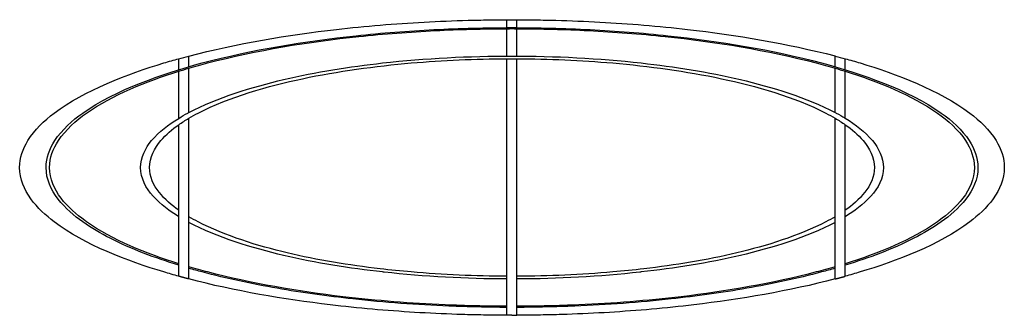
# Model space of a CAD drawing. Header units: millimetres. Extents: x 4869.14 to 4875.07, y 2221.36 to 2228.96.
# Tile 4 of 19: x 4872.46 to 4873.64, y 2221.54 to 2221.89. Entities that reach past the tile are written whole.
import ezdxf

# ---------------------------------------------------------------- set-up
doc = ezdxf.new("R2010")
doc.units = ezdxf.units.MM
doc.layers.add('MEDIDAS', color=7, linetype='Continuous', true_color=0x7d26cd)

# ---------------------------------------------------------------- blocks, each defined once
blk = doc.blocks.new('Sleet_1.18_Lateral2')
at = {"layer": 'MEDIDAS', "color": 12, "lineweight": -3, "true_color": 0xc80000}
for points, knots in [([(4872.6621, 2221.851), (4872.7196, 2221.8661), (4872.7812, 2221.8763), (4872.8739, 2221.8869), (4872.9091, 2221.8898), (4872.9616, 2221.8926), (4872.9792, 2221.8933), (4873.0049, 2221.894), (4873.0131, 2221.8942), (4873.0255, 2221.8944), (4873.0296, 2221.8944), (4873.0357, 2221.8945), (4873.0378, 2221.8945), (4873.041, 2221.8945), (4873.0422, 2221.8945), (4873.0434, 2221.8945)], [89.4553, 89.4553, 89.4553, 89.4553, 107.180138, 107.180138, 117.854397, 117.854397, 123.202462, 123.202462, 125.703593, 125.703593, 126.954207, 126.954207, 127.57952, 127.57952, 127.940907, 127.940907, 127.940907, 127.940907]), ([(4873.0434, 2221.8945), (4873.0443, 2221.8945), (4873.0451, 2221.8945), (4873.0471, 2221.8945), (4873.0483, 2221.8945), (4873.0494, 2221.8945), (4873.0506, 2221.8945), (4873.0517, 2221.8945), (4873.0537, 2221.8945), (4873.0546, 2221.8945), (4873.0554, 2221.8945)], [127.943919, 127.943919, 127.943919, 127.943919, 128.204834, 128.204834, 128.553174, 128.553174, 128.553174, 128.901489, 128.901489, 129.162398, 129.162398, 129.162398, 129.162398]), ([(4873.0434, 2221.885), (4873.0434, 2221.8879), (4873.0434, 2221.8901), (4873.0434, 2221.8926), (4873.0434, 2221.8933), (4873.0434, 2221.894), (4873.0434, 2221.8942), (4873.0434, 2221.8944), (4873.0434, 2221.8944), (4873.0434, 2221.8945)], [112.219049, 112.219049, 112.219049, 112.219049, 120.885567, 120.885567, 126.233632, 126.233632, 128.734763, 128.734763, 129.985377, 129.985377, 129.985377, 129.985377]), ([(4873.0554, 2221.8945), (4873.0566, 2221.8945), (4873.0578, 2221.8945), (4873.0611, 2221.8945), (4873.0631, 2221.8945), (4873.0693, 2221.8944), (4873.0734, 2221.8944), (4873.0857, 2221.8942), (4873.0939, 2221.894), (4873.1197, 2221.8933), (4873.1372, 2221.8926), (4873.1897, 2221.8898), (4873.225, 2221.8869), (4873.3176, 2221.8763), (4873.3792, 2221.8661), (4873.4367, 2221.8511)], [129.162398, 129.162398, 129.162398, 129.162398, 129.526757, 129.526757, 130.152026, 130.152026, 131.402565, 131.402565, 133.903638, 133.903638, 139.25174, 139.25174, 149.926071, 149.926071, 167.644864, 167.644864, 167.644864, 167.644864]), ([(4873.0554, 2221.885), (4873.0554, 2221.8879), (4873.0554, 2221.8901), (4873.0554, 2221.8926), (4873.0554, 2221.8933), (4873.0554, 2221.894), (4873.0554, 2221.8942), (4873.0554, 2221.8944), (4873.0554, 2221.8944), (4873.0554, 2221.8945)], [109.187879, 109.187879, 109.187879, 109.187879, 117.854397, 117.854397, 123.202462, 123.202462, 125.703593, 125.703593, 126.954207, 126.954207, 126.954207, 126.954207]), ([(4872.6501, 2221.6005), (4872.6219, 2221.6091), (4872.5932, 2221.6198), (4872.5678, 2221.6328), (4872.5566, 2221.6385), (4872.5453, 2221.6451), (4872.535, 2221.6524), (4872.5147, 2221.6668), (4872.4911, 2221.6893), (4872.4911, 2221.7175), (4872.4911, 2221.7292), (4872.4952, 2221.7401), (4872.5015, 2221.7497), (4872.51, 2221.7627), (4872.5225, 2221.7738), (4872.535, 2221.7827), (4872.5747, 2221.8108), (4872.6321, 2221.8303), (4872.6783, 2221.8427), (4872.7375, 2221.8585), (4872.8018, 2221.8689), (4872.8935, 2221.8787), (4872.9248, 2221.8811), (4872.987, 2221.8843), (4873.0183, 2221.885), (4873.0494, 2221.885), (4873.0806, 2221.885), (4873.1119, 2221.8843), (4873.1741, 2221.8811), (4873.2053, 2221.8787), (4873.2971, 2221.8689), (4873.3614, 2221.8585), (4873.4205, 2221.8427), (4873.4667, 2221.8303), (4873.5242, 2221.8108), (4873.5638, 2221.7827), (4873.5763, 2221.7738), (4873.5889, 2221.7627), (4873.5973, 2221.7497), (4873.6037, 2221.7401), (4873.6078, 2221.7292), (4873.6078, 2221.7175), (4873.6078, 2221.6893), (4873.5842, 2221.6668), (4873.5638, 2221.6524), (4873.5535, 2221.6451), (4873.5423, 2221.6385), (4873.531, 2221.6328), (4873.5057, 2221.6198), (4873.477, 2221.6091), (4873.4488, 2221.6005)], [237.360262, 237.360262, 237.360262, 237.360262, 246.193054, 246.193054, 246.193054, 250.016922, 250.016922, 250.016922, 258.595159, 258.595159, 258.595159, 262.07911, 262.07911, 262.07911, 266.838904, 266.838904, 266.838904, 282.551453, 282.551453, 282.551453, 301.111992, 301.111992, 310.563545, 310.563545, 320.020095, 320.020095, 320.020095, 329.476646, 329.476646, 338.928199, 338.928199, 357.488737, 357.488737, 357.488737, 373.201287, 373.201287, 373.201287, 377.961081, 377.961081, 377.961081, 381.445032, 381.445032, 381.445032, 390.023268, 390.023268, 390.023268, 393.847137, 393.847137, 393.847137, 402.679901, 402.679901, 402.679901, 402.679901]), ([(4872.6621, 2221.8364), (4872.6698, 2221.8387), (4872.6774, 2221.8408), (4872.6847, 2221.8427), (4872.743, 2221.858), (4872.806, 2221.8681), (4872.8962, 2221.8776), (4872.9269, 2221.8799), (4872.9861, 2221.8829), (4873.0148, 2221.8837), (4873.0434, 2221.8837)], [274.434429, 274.434429, 274.434429, 274.434429, 276.919198, 276.919198, 276.919198, 295.161386, 295.161386, 304.443403, 304.443403, 313.119969, 313.119969, 313.119969, 313.119969]), ([(4873.0434, 2221.8837), (4873.0454, 2221.8838), (4873.0474, 2221.8838), (4873.0494, 2221.8838), (4873.0514, 2221.8838), (4873.0534, 2221.8838), (4873.0554, 2221.8837)], [313.123478, 313.123478, 313.123478, 313.123478, 313.73012, 313.73012, 313.73012, 314.336964, 314.336964, 314.336964, 314.336964]), ([(4873.0434, 2221.851), (4873.0434, 2221.8661), (4873.0434, 2221.8763), (4873.0434, 2221.8832), (4873.0434, 2221.8835), (4873.0434, 2221.8837)], [92.486474, 92.486474, 92.486474, 92.486474, 110.211308, 110.211308, 110.99581, 110.99581, 110.99581, 110.99581]), ([(4873.0554, 2221.8837), (4873.084, 2221.8837), (4873.1128, 2221.8829), (4873.1719, 2221.8799), (4873.2026, 2221.8776), (4873.2928, 2221.8681), (4873.3559, 2221.858), (4873.4141, 2221.8427), (4873.4214, 2221.8408), (4873.429, 2221.8387), (4873.4368, 2221.8364)], [314.336964, 314.336964, 314.336964, 314.336964, 323.016838, 323.016838, 332.298854, 332.298854, 350.541043, 350.541043, 350.541043, 353.026883, 353.026883, 353.026883, 353.026883]), ([(4873.0554, 2221.851), (4873.0554, 2221.8661), (4873.0554, 2221.8763), (4873.0554, 2221.8832), (4873.0554, 2221.8835), (4873.0554, 2221.8837)], [89.455304, 89.455304, 89.455304, 89.455304, 107.180138, 107.180138, 107.964638, 107.964638, 107.964638, 107.964638]), ([(4872.6501, 2221.5872), (4872.6441, 2221.5889), (4872.6381, 2221.5906), (4872.6323, 2221.5924), (4872.5894, 2221.6052), (4872.5371, 2221.6249), (4872.5009, 2221.6524), (4872.481, 2221.6674), (4872.4594, 2221.6898), (4872.4594, 2221.7175), (4872.4594, 2221.7292), (4872.4633, 2221.74), (4872.4693, 2221.7497), (4872.4772, 2221.7626), (4872.4889, 2221.7737), (4872.5009, 2221.7827), (4872.5371, 2221.8101), (4872.5894, 2221.8298), (4872.6323, 2221.8427), (4872.6382, 2221.8445), (4872.6441, 2221.8462), (4872.6501, 2221.8478)], [38.819354, 38.819354, 38.819354, 38.819354, 40.685038, 40.685038, 40.685038, 55.294143, 55.294143, 55.294143, 63.665595, 63.665595, 63.665595, 67.122932, 67.122932, 67.122932, 71.740729, 71.740729, 71.740729, 86.349833, 86.349833, 86.349833, 88.221046, 88.221046, 88.221046, 88.221046]), ([(4872.6501, 2221.8346), (4872.6501, 2221.838), (4872.6501, 2221.8407), (4872.6501, 2221.8427), (4872.6501, 2221.846), (4872.6501, 2221.8477), (4872.6501, 2221.8478)], [117.689539, 117.689539, 117.689539, 117.689539, 124.900577, 124.900577, 124.900577, 136.392313, 136.392313, 136.392313, 136.392313]), ([(4872.6621, 2221.7833), (4872.6961, 2221.8013), (4872.7385, 2221.8141), (4872.8144, 2221.8319), (4872.855, 2221.8383), (4872.8944, 2221.8427), (4872.9455, 2221.8484), (4872.9981, 2221.851), (4873.0494, 2221.851), (4873.1008, 2221.851), (4873.1534, 2221.8484), (4873.2044, 2221.8427), (4873.2438, 2221.8383), (4873.2845, 2221.8319), (4873.3603, 2221.8141), (4873.4028, 2221.8013), (4873.4368, 2221.7833), (4873.4368, 2221.7833), (4873.4368, 2221.7833), (4873.4368, 2221.7833)], [19.109735, 19.109735, 19.109735, 19.109735, 30.958412, 30.958412, 43.259677, 43.259677, 43.259677, 58.797369, 58.797369, 58.797369, 74.335061, 74.335061, 74.335061, 86.636327, 86.636327, 98.485923, 98.485923, 98.485923, 98.487387, 98.487387, 98.487387, 98.487387]), ([(4872.6621, 2221.8382), (4872.6621, 2221.8399), (4872.6621, 2221.8414), (4872.6621, 2221.8427), (4872.6621, 2221.8482), (4872.6621, 2221.8508), (4872.6621, 2221.851)], [118.949788, 118.949788, 118.949788, 118.949788, 122.636236, 122.636236, 122.636236, 137.569282, 137.569282, 137.569282, 137.569282]), ([(4872.6621, 2221.7765), (4872.6658, 2221.7787), (4872.6695, 2221.7807), (4872.6733, 2221.7827), (4872.7104, 2221.802), (4872.7577, 2221.8152), (4872.8408, 2221.8329), (4872.8855, 2221.8389), (4872.9287, 2221.8427), (4872.9666, 2221.846), (4873.0052, 2221.8477), (4873.0434, 2221.8478)], [14.742588, 14.742588, 14.742588, 14.742588, 16.025599, 16.025599, 16.025599, 28.955704, 28.955704, 42.457714, 42.457714, 42.457714, 53.947811, 53.947811, 53.947811, 53.947811]), ([(4873.0434, 2221.5514), (4873.0434, 2221.5519), (4873.0434, 2221.5525), (4873.0434, 2221.5597), (4873.0434, 2221.5696), (4873.0434, 2221.584), (4873.0434, 2221.5851), (4873.0434, 2221.5861), (4873.0434, 2221.5872), (4873.0434, 2221.5889), (4873.0434, 2221.5906), (4873.0434, 2221.5924), (4873.0434, 2221.6052), (4873.0434, 2221.6249), (4873.0434, 2221.6524), (4873.0434, 2221.6674), (4873.0434, 2221.6898), (4873.0434, 2221.7175), (4873.0434, 2221.7292), (4873.0434, 2221.74), (4873.0434, 2221.7497), (4873.0434, 2221.7626), (4873.0434, 2221.7737), (4873.0434, 2221.7827), (4873.0434, 2221.8101), (4873.0434, 2221.8298), (4873.0434, 2221.8427), (4873.0434, 2221.8445), (4873.0434, 2221.8462), (4873.0434, 2221.8478)], [282.248875, 282.248875, 282.248875, 282.248875, 283.759488, 283.759488, 300.749504, 300.749504, 300.749504, 301.988005, 301.988005, 301.988005, 303.853689, 303.853689, 303.853689, 318.462794, 318.462794, 318.462794, 326.834246, 326.834246, 326.834246, 330.291583, 330.291583, 330.291583, 334.90938, 334.90938, 334.90938, 349.518484, 349.518484, 349.518484, 351.385093, 351.385093, 351.385093, 351.385093]), ([(4873.0434, 2221.8478), (4873.0454, 2221.8478), (4873.0474, 2221.8478), (4873.0494, 2221.8478), (4873.0514, 2221.8478), (4873.0534, 2221.8478), (4873.0554, 2221.8478)], [53.949468, 53.949468, 53.949468, 53.949468, 54.552132, 54.552132, 54.552132, 55.154796, 55.154796, 55.154796, 55.154796]), ([(4873.0554, 2221.5513), (4873.0554, 2221.5513), (4873.0554, 2221.5513), (4873.0554, 2221.5513), (4873.0554, 2221.5519), (4873.0554, 2221.5524), (4873.0554, 2221.5597), (4873.0554, 2221.5696), (4873.0554, 2221.584), (4873.0554, 2221.5851), (4873.0554, 2221.5861), (4873.0554, 2221.5872), (4873.0554, 2221.5889), (4873.0554, 2221.5906), (4873.0554, 2221.5924), (4873.0554, 2221.6052), (4873.0554, 2221.6249), (4873.0554, 2221.6524), (4873.0554, 2221.6674), (4873.0554, 2221.6898), (4873.0554, 2221.7175), (4873.0554, 2221.7292), (4873.0554, 2221.74), (4873.0554, 2221.7497), (4873.0554, 2221.7626), (4873.0554, 2221.7737), (4873.0554, 2221.7827), (4873.0554, 2221.8101), (4873.0554, 2221.8298), (4873.0554, 2221.8427), (4873.0554, 2221.8445), (4873.0554, 2221.8462), (4873.0554, 2221.8478)], [279.172321, 279.172321, 279.172321, 279.172321, 279.175981, 279.175981, 279.175981, 280.728318, 280.728318, 297.718334, 297.718334, 297.718334, 298.956835, 298.956835, 298.956835, 300.822519, 300.822519, 300.822519, 315.431623, 315.431623, 315.431623, 323.803076, 323.803076, 323.803076, 327.260413, 327.260413, 327.260413, 331.878209, 331.878209, 331.878209, 346.487314, 346.487314, 346.487314, 348.353923, 348.353923, 348.353923, 348.353923]), ([(4873.0554, 2221.8478), (4873.0936, 2221.8477), (4873.1322, 2221.846), (4873.1702, 2221.8427), (4873.2134, 2221.8389), (4873.258, 2221.8329), (4873.3411, 2221.8152), (4873.3884, 2221.802), (4873.4255, 2221.7827), (4873.4293, 2221.7807), (4873.4331, 2221.7786), (4873.4368, 2221.7765)], [55.154796, 55.154796, 55.154796, 55.154796, 66.64655, 66.64655, 66.64655, 80.14856, 80.14856, 93.078665, 93.078665, 93.078665, 94.364756, 94.364756, 94.364756, 94.364756]), ([(4873.4368, 2221.8382), (4873.4368, 2221.8399), (4873.4368, 2221.8414), (4873.4368, 2221.8427), (4873.4368, 2221.8482), (4873.4368, 2221.8508), (4873.4368, 2221.851)], [39.573215, 39.573215, 39.573215, 39.573215, 43.259677, 43.259677, 43.259677, 58.19271, 58.19271, 58.19271, 58.19271]), ([(4873.4488, 2221.8478), (4873.4547, 2221.8462), (4873.4607, 2221.8445), (4873.4666, 2221.8427), (4873.5095, 2221.8298), (4873.5617, 2221.8101), (4873.598, 2221.7827), (4873.6099, 2221.7737), (4873.6216, 2221.7626), (4873.6295, 2221.7497), (4873.6356, 2221.74), (4873.6394, 2221.7292), (4873.6394, 2221.7175), (4873.6394, 2221.6898), (4873.6178, 2221.6674), (4873.598, 2221.6524), (4873.5617, 2221.6249), (4873.5095, 2221.6052), (4873.4666, 2221.5924), (4873.4607, 2221.5906), (4873.4547, 2221.5889), (4873.4488, 2221.5872)], [168.889927, 168.889927, 168.889927, 168.889927, 170.756515, 170.756515, 170.756515, 185.36562, 185.36562, 185.36562, 189.983416, 189.983416, 189.983416, 193.440753, 193.440753, 193.440753, 201.812206, 201.812206, 201.812206, 216.421311, 216.421311, 216.421311, 218.28696, 218.28696, 218.28696, 218.28696]), ([(4873.4488, 2221.8346), (4873.4488, 2221.838), (4873.4488, 2221.8407), (4873.4488, 2221.8427), (4873.4488, 2221.846), (4873.4488, 2221.8477), (4873.4488, 2221.8478)], [35.246672, 35.246672, 35.246672, 35.246672, 42.457714, 42.457714, 42.457714, 53.949427, 53.949427, 53.949427, 53.949427]), ([(4872.6501, 2221.6023), (4872.6115, 2221.6143), (4872.5703, 2221.6308), (4872.5396, 2221.6524), (4872.5389, 2221.6529), (4872.5382, 2221.6534), (4872.5375, 2221.6539), (4872.5177, 2221.6682), (4872.4953, 2221.6901), (4872.4953, 2221.7175), (4872.4953, 2221.7293), (4872.4994, 2221.7401), (4872.5058, 2221.7497), (4872.5144, 2221.7627), (4872.527, 2221.7738), (4872.5396, 2221.7827), (4872.5703, 2221.8043), (4872.6115, 2221.8207), (4872.6501, 2221.8328)], [232.062303, 232.062303, 232.062303, 232.062303, 244.19092, 244.19092, 244.19092, 244.456356, 244.456356, 244.456356, 252.769426, 252.769426, 252.769426, 256.257287, 256.257287, 256.257287, 261.037892, 261.037892, 261.037892, 273.164051, 273.164051, 273.164051, 273.164051]), ([(4872.6501, 2221.7765), (4872.6501, 2221.7787), (4872.6501, 2221.7807), (4872.6501, 2221.7827), (4872.6501, 2221.802), (4872.6501, 2221.8152), (4872.6501, 2221.8272), (4872.6501, 2221.8302), (4872.6501, 2221.8328)], [97.185451, 97.185451, 97.185451, 97.185451, 98.468461, 98.468461, 98.468461, 111.398566, 111.398566, 116.452369, 116.452369, 116.452369, 116.452369]), ([(4872.6621, 2221.7833), (4872.6621, 2221.8013), (4872.6621, 2221.8141), (4872.6621, 2221.8282), (4872.6621, 2221.8327), (4872.6621, 2221.8364)], [98.485374, 98.485374, 98.485374, 98.485374, 110.33497, 110.33497, 117.715778, 117.715778, 117.715778, 117.715778]), ([(4873.4368, 2221.7833), (4873.4368, 2221.8013), (4873.4368, 2221.8141), (4873.4368, 2221.8282), (4873.4368, 2221.8327), (4873.4368, 2221.8364)], [19.108815, 19.108815, 19.108815, 19.108815, 30.958412, 30.958412, 38.339077, 38.339077, 38.339077, 38.339077]), ([(4873.4488, 2221.8328), (4873.4873, 2221.8207), (4873.5285, 2221.8043), (4873.5592, 2221.7827), (4873.5718, 2221.7738), (4873.5845, 2221.7627), (4873.593, 2221.7497), (4873.5994, 2221.7401), (4873.6035, 2221.7293), (4873.6035, 2221.7175), (4873.6035, 2221.6901), (4873.5811, 2221.6682), (4873.5613, 2221.6539), (4873.5606, 2221.6534), (4873.5599, 2221.6529), (4873.5592, 2221.6524), (4873.5285, 2221.6308), (4873.4873, 2221.6143), (4873.4488, 2221.6023)], [354.293785, 354.293785, 354.293785, 354.293785, 366.422349, 366.422349, 366.422349, 371.202954, 371.202954, 371.202954, 374.690815, 374.690815, 374.690815, 383.003885, 383.003885, 383.003885, 383.269321, 383.269321, 383.269321, 395.39756, 395.39756, 395.39756, 395.39756]), ([(4873.4488, 2221.7765), (4873.4488, 2221.7787), (4873.4488, 2221.7807), (4873.4488, 2221.7827), (4873.4488, 2221.802), (4873.4488, 2221.8152), (4873.4488, 2221.8272), (4873.4488, 2221.8302), (4873.4488, 2221.8328)], [14.74256, 14.74256, 14.74256, 14.74256, 16.025599, 16.025599, 16.025599, 28.955704, 28.955704, 34.009369, 34.009369, 34.009369, 34.009369]), ([(4872.65, 2221.7764), (4872.6537, 2221.7787), (4872.6574, 2221.7808), (4872.6609, 2221.7827), (4872.6613, 2221.7829), (4872.6617, 2221.7831), (4872.6621, 2221.7833), (4872.6621, 2221.7833), (4872.6621, 2221.7833), (4872.6621, 2221.7833)], [17.6911, 17.6911, 17.6911, 17.6911, 18.980197, 18.980197, 18.980197, 19.108815, 19.108815, 19.108815, 19.109735, 19.109735, 19.109735, 19.109735]), ([(4873.4368, 2221.7833), (4873.4371, 2221.7831), (4873.4375, 2221.7829), (4873.4379, 2221.7827), (4873.4415, 2221.7808), (4873.4451, 2221.7787), (4873.4488, 2221.7765)], [98.487387, 98.487387, 98.487387, 98.487387, 98.614541, 98.614541, 98.614541, 99.898878, 99.898878, 99.898878, 99.898878]), ([(4872.6501, 2221.6586), (4872.6292, 2221.6713), (4872.6044, 2221.6916), (4872.6044, 2221.7175), (4872.6044, 2221.7297), (4872.6099, 2221.7406), (4872.6175, 2221.7497), (4872.6262, 2221.7602), (4872.638, 2221.7691), (4872.65, 2221.7764)], [1.627173, 1.627173, 1.627173, 1.627173, 9.827422, 9.827422, 9.827422, 13.455697, 13.455697, 13.455697, 17.6911, 17.6911, 17.6911, 17.6911]), ([(4872.6621, 2221.584), (4872.6621, 2221.5842), (4872.6621, 2221.5868), (4872.6621, 2221.5922), (4872.6621, 2221.5922), (4872.6621, 2221.5923), (4872.6621, 2221.5924), (4872.6621, 2221.5937), (4872.6621, 2221.5952), (4872.6621, 2221.5969), (4872.6621, 2221.5975), (4872.6621, 2221.598), (4872.6621, 2221.5987), (4872.6621, 2221.6023), (4872.6621, 2221.6068), (4872.6621, 2221.6209), (4872.6621, 2221.6338), (4872.6621, 2221.6518), (4872.6621, 2221.652), (4872.6621, 2221.6522), (4872.6621, 2221.6524), (4872.6621, 2221.6542), (4872.6621, 2221.6563), (4872.6621, 2221.6586), (4872.6621, 2221.6713), (4872.6621, 2221.6916), (4872.6621, 2221.7175), (4872.6621, 2221.7297), (4872.6621, 2221.7406), (4872.6621, 2221.7497), (4872.6621, 2221.7602), (4872.6621, 2221.7691), (4872.6621, 2221.7765)], [237.166609, 237.166609, 237.166609, 237.166609, 251.933357, 251.933357, 251.933357, 252.099512, 252.099512, 252.099512, 255.785946, 255.785946, 255.785946, 257.019963, 257.019963, 257.019963, 264.400778, 264.400778, 276.250375, 276.250375, 276.250375, 276.378992, 276.378992, 276.378992, 277.877548, 277.877548, 277.877548, 286.077769, 286.077769, 286.077769, 289.706043, 289.706043, 289.706043, 293.946177, 293.946177, 293.946177, 293.946177]), ([(4873.4368, 2221.6586), (4873.4368, 2221.6586), (4873.4368, 2221.6586), (4873.4368, 2221.6586), (4873.4368, 2221.6713), (4873.4368, 2221.6916), (4873.4368, 2221.7175), (4873.4368, 2221.7297), (4873.4368, 2221.7406), (4873.4368, 2221.7497), (4873.4368, 2221.7602), (4873.4368, 2221.7691), (4873.4368, 2221.7765)], [198.598358, 198.598358, 198.598358, 198.598358, 198.598431, 198.598431, 198.598431, 206.798652, 206.798652, 206.798652, 210.426926, 210.426926, 210.426926, 214.667061, 214.667061, 214.667061, 214.667061]), ([(4873.4488, 2221.7765), (4873.4608, 2221.7691), (4873.4727, 2221.7602), (4873.4813, 2221.7497), (4873.4889, 2221.7406), (4873.4945, 2221.7297), (4873.4945, 2221.7175), (4873.4945, 2221.6916), (4873.4696, 2221.6713), (4873.4488, 2221.6586)], [99.898878, 99.898878, 99.898878, 99.898878, 104.139041, 104.139041, 104.139041, 107.767316, 107.767316, 107.767316, 115.967565, 115.967565, 115.967565, 115.967565]), ([(4872.6501, 2221.6663), (4872.634, 2221.6776), (4872.6151, 2221.6953), (4872.6151, 2221.7175), (4872.6151, 2221.7298), (4872.6209, 2221.7407), (4872.6286, 2221.7497), (4872.6347, 2221.757), (4872.6423, 2221.7633), (4872.65, 2221.7687)], [0, 0, 0, 0, 6.779757, 6.779757, 6.779757, 10.427624, 10.427624, 10.427624, 13.31034, 13.31034, 13.31034, 13.31034]), ([(4872.6501, 2221.6663), (4872.6501, 2221.6776), (4872.6501, 2221.6953), (4872.6501, 2221.7175), (4872.6501, 2221.7298), (4872.6501, 2221.7407), (4872.6501, 2221.7497), (4872.6501, 2221.757), (4872.6501, 2221.7633), (4872.6501, 2221.7688)], [274.021575, 274.021575, 274.021575, 274.021575, 280.801332, 280.801332, 280.801332, 284.449199, 284.449199, 284.449199, 287.336667, 287.336667, 287.336667, 287.336667]), ([(4873.4488, 2221.6023), (4873.4488, 2221.6023), (4873.4488, 2221.6023), (4873.4488, 2221.6023), (4873.4488, 2221.6058), (4873.4488, 2221.6102), (4873.4488, 2221.6236), (4873.4488, 2221.6357), (4873.4488, 2221.6524), (4873.4488, 2221.6543), (4873.4488, 2221.6564), (4873.4488, 2221.6586), (4873.4488, 2221.661), (4873.4488, 2221.6636), (4873.4488, 2221.6663), (4873.4488, 2221.6776), (4873.4488, 2221.6953), (4873.4488, 2221.7175), (4873.4488, 2221.7298), (4873.4488, 2221.7407), (4873.4488, 2221.7497), (4873.4488, 2221.757), (4873.4488, 2221.7633), (4873.4488, 2221.7688)], [170.76624, 170.76624, 170.76624, 170.76624, 170.767289, 170.767289, 170.767289, 177.696156, 177.696156, 188.836586, 188.836586, 188.836586, 190.119637, 190.119637, 190.119637, 191.547093, 191.547093, 191.547093, 198.32685, 198.32685, 198.32685, 201.974717, 201.974717, 201.974717, 204.862185, 204.862185, 204.862185, 204.862185]), ([(4873.4488, 2221.7688), (4873.4565, 2221.7633), (4873.4641, 2221.757), (4873.4703, 2221.7497), (4873.478, 2221.7407), (4873.4837, 2221.7298), (4873.4837, 2221.7175), (4873.4837, 2221.6953), (4873.4648, 2221.6776), (4873.4488, 2221.6663)], [95.789172, 95.789172, 95.789172, 95.789172, 98.676641, 98.676641, 98.676641, 102.324507, 102.324507, 102.324507, 109.104264, 109.104264, 109.104264, 109.104264]), ([(4872.6501, 2221.6023), (4872.6501, 2221.6058), (4872.6501, 2221.6102), (4872.6501, 2221.6236), (4872.6501, 2221.6357), (4872.6501, 2221.6524), (4872.6501, 2221.6543), (4872.6501, 2221.6564), (4872.6501, 2221.6586)], [253.242805, 253.242805, 253.242805, 253.242805, 260.170638, 260.170638, 271.311068, 271.311068, 271.311068, 272.588681, 272.588681, 272.588681, 272.588681]), ([(4873.0434, 2221.5872), (4873.0053, 2221.5874), (4872.9666, 2221.5891), (4872.9287, 2221.5924), (4872.9162, 2221.5934), (4872.9037, 2221.5947), (4872.8913, 2221.5962), (4872.8543, 2221.6005), (4872.8162, 2221.6067), (4872.745, 2221.6236), (4872.7054, 2221.6357), (4872.6733, 2221.6524), (4872.6695, 2221.6543), (4872.6658, 2221.6564), (4872.6621, 2221.6586)], [150.928359, 150.928359, 150.928359, 150.928359, 162.420113, 162.420113, 162.420113, 166.172972, 166.172972, 166.172972, 177.69619, 177.69619, 188.83662, 188.83662, 188.83662, 190.119671, 190.119671, 190.119671, 190.119671]), ([(4873.0434, 2221.584), (4872.9945, 2221.5842), (4872.9446, 2221.5868), (4872.8961, 2221.5922), (4872.8955, 2221.5922), (4872.895, 2221.5923), (4872.8944, 2221.5924), (4872.855, 2221.5968), (4872.8144, 2221.6032), (4872.7385, 2221.6209), (4872.696, 2221.6338), (4872.6621, 2221.6518)], [157.892231, 157.892231, 157.892231, 157.892231, 172.654279, 172.654279, 172.654279, 172.820435, 172.820435, 172.820435, 185.1217, 185.1217, 196.971297, 196.971297, 196.971297, 196.971297]), ([(4873.4368, 2221.6586), (4873.4331, 2221.6564), (4873.4293, 2221.6543), (4873.4255, 2221.6524), (4873.3934, 2221.6357), (4873.3539, 2221.6236), (4873.2826, 2221.6067), (4873.2445, 2221.6005), (4873.2075, 2221.5962), (4873.1951, 2221.5947), (4873.1826, 2221.5934), (4873.1702, 2221.5924), (4873.1322, 2221.5891), (4873.0936, 2221.5874), (4873.0554, 2221.5872)], [110.53172, 110.53172, 110.53172, 110.53172, 111.814771, 111.814771, 111.814771, 122.955201, 122.955201, 134.478419, 134.478419, 134.478419, 138.231278, 138.231278, 138.231278, 149.723032, 149.723032, 149.723032, 149.723032]), ([(4873.4368, 2221.6518), (4873.4028, 2221.6338), (4873.3603, 2221.6209), (4873.2845, 2221.6032), (4873.2438, 2221.5968), (4873.2044, 2221.5924), (4873.2039, 2221.5923), (4873.2033, 2221.5922), (4873.2028, 2221.5922), (4873.1542, 2221.5868), (4873.1043, 2221.5842), (4873.0554, 2221.584)], [117.594738, 117.594738, 117.594738, 117.594738, 129.444335, 129.444335, 141.7456, 141.7456, 141.7456, 141.911756, 141.911756, 141.911756, 156.678505, 156.678505, 156.678505, 156.678505]), ([(4873.4368, 2221.6518), (4873.4368, 2221.652), (4873.4368, 2221.6522), (4873.4368, 2221.6524), (4873.4368, 2221.6542), (4873.4368, 2221.6563), (4873.4368, 2221.6586)], [0, 0, 0, 0, 0.128617, 0.128617, 0.128617, 1.627173, 1.627173, 1.627173, 1.627173]), ([(4873.4368, 2221.5987), (4873.4368, 2221.5987), (4873.4368, 2221.5987), (4873.4368, 2221.5987), (4873.4368, 2221.6023), (4873.4368, 2221.6068), (4873.4368, 2221.6209), (4873.4368, 2221.6338), (4873.4368, 2221.6518), (4873.4368, 2221.6518), (4873.4368, 2221.6518), (4873.4368, 2221.6518)], [177.739748, 177.739748, 177.739748, 177.739748, 177.740887, 177.740887, 177.740887, 185.121661, 185.121661, 196.971258, 196.971258, 196.971258, 196.973514, 196.973514, 196.973514, 196.973514]), ([(4872.6501, 2221.5872), (4872.6501, 2221.5874), (4872.6501, 2221.5891), (4872.6501, 2221.5924), (4872.6501, 2221.5934), (4872.6501, 2221.5947), (4872.6501, 2221.5962), (4872.6501, 2221.5974), (4872.6501, 2221.5989), (4872.6501, 2221.6005), (4872.6501, 2221.6005), (4872.6501, 2221.6005), (4872.6501, 2221.6005)], [233.40281, 233.40281, 233.40281, 233.40281, 244.894562, 244.894562, 244.894562, 248.647421, 248.647421, 248.647421, 252.009038, 252.009038, 252.009038, 252.016747, 252.016747, 252.016747, 252.016747]), ([(4873.0434, 2221.5513), (4873.0187, 2221.5514), (4872.9939, 2221.552), (4872.9692, 2221.553), (4872.9284, 2221.5548), (4872.8873, 2221.558), (4872.8467, 2221.5628), (4872.7931, 2221.5691), (4872.737, 2221.5787), (4872.6847, 2221.5924), (4872.6774, 2221.5943), (4872.6698, 2221.5964), (4872.6621, 2221.5987)], [436.558799, 436.558799, 436.558799, 436.558799, 443.984885, 443.984885, 443.984885, 456.272572, 456.272572, 456.272572, 472.765969, 472.765969, 472.765969, 475.250756, 475.250756, 475.250756, 475.250756]), ([(4873.0434, 2221.55), (4873.0203, 2221.5501), (4872.9971, 2221.5506), (4872.9739, 2221.5516), (4872.9356, 2221.5531), (4872.8969, 2221.5559), (4872.8587, 2221.5601), (4872.8285, 2221.5634), (4872.7979, 2221.5676), (4872.738, 2221.5781), (4872.7077, 2221.5845), (4872.6783, 2221.5924), (4872.673, 2221.5938), (4872.6675, 2221.5953), (4872.6621, 2221.5969)], [443.717138, 443.717138, 443.717138, 443.717138, 450.66756, 450.66756, 450.66756, 462.221859, 462.221859, 462.221859, 471.411619, 471.411619, 480.570898, 480.570898, 480.570898, 482.29655, 482.29655, 482.29655, 482.29655]), ([(4873.4368, 2221.5987), (4873.429, 2221.5964), (4873.4214, 2221.5943), (4873.4141, 2221.5924), (4873.3618, 2221.5787), (4873.3057, 2221.5691), (4873.2521, 2221.5628), (4873.2116, 2221.558), (4873.1704, 2221.5548), (4873.1296, 2221.553), (4873.105, 2221.552), (4873.0801, 2221.5514), (4873.0554, 2221.5513)], [396.665469, 396.665469, 396.665469, 396.665469, 399.150627, 399.150627, 399.150627, 415.644025, 415.644025, 415.644025, 427.931711, 427.931711, 427.931711, 435.357569, 435.357569, 435.357569, 435.357569]), ([(4873.4368, 2221.5969), (4873.4313, 2221.5953), (4873.4259, 2221.5938), (4873.4205, 2221.5924), (4873.3911, 2221.5845), (4873.3608, 2221.5781), (4873.3009, 2221.5676), (4873.2704, 2221.5634), (4873.2401, 2221.5601), (4873.2019, 2221.5559), (4873.1633, 2221.5531), (4873.1249, 2221.5516), (4873.1018, 2221.5506), (4873.0786, 2221.5501), (4873.0554, 2221.55)], [403.936668, 403.936668, 403.936668, 403.936668, 405.662347, 405.662347, 405.662347, 414.821626, 414.821626, 424.011386, 424.011386, 424.011386, 435.565685, 435.565685, 435.565685, 442.516091, 442.516091, 442.516091, 442.516091]), ([(4873.4368, 2221.584), (4873.4368, 2221.5842), (4873.4368, 2221.5868), (4873.4368, 2221.5922), (4873.4368, 2221.5922), (4873.4368, 2221.5923), (4873.4368, 2221.5924), (4873.4368, 2221.5937), (4873.4368, 2221.5952), (4873.4368, 2221.5969), (4873.4368, 2221.5969), (4873.4368, 2221.5969), (4873.4368, 2221.5969)], [157.887513, 157.887513, 157.887513, 157.887513, 172.654264, 172.654264, 172.654264, 172.82042, 172.82042, 172.82042, 176.506856, 176.506856, 176.506856, 176.518369, 176.518369, 176.518369, 176.518369]), ([(4873.4488, 2221.5872), (4873.4488, 2221.5874), (4873.4488, 2221.5891), (4873.4488, 2221.5924), (4873.4488, 2221.5934), (4873.4488, 2221.5947), (4873.4488, 2221.5962), (4873.4488, 2221.5974), (4873.4488, 2221.5989), (4873.4488, 2221.6005)], [150.92837, 150.92837, 150.92837, 150.92837, 162.420096, 162.420096, 162.420096, 166.172955, 166.172955, 166.172955, 169.532571, 169.532571, 169.532571, 169.532571]), ([(4873.0434, 2221.5405), (4873.0404, 2221.5406), (4873.0373, 2221.5406), (4873.0343, 2221.5406), (4873.03, 2221.5406), (4873.0258, 2221.5407), (4873.0173, 2221.5408), (4873.0131, 2221.5409), (4873.0004, 2221.5411), (4872.9919, 2221.5414), (4872.9666, 2221.5422), (4872.9496, 2221.543), (4872.899, 2221.5461), (4872.8651, 2221.549), (4872.7761, 2221.5597), (4872.7172, 2221.5696), (4872.6621, 2221.584)], [259.221935, 259.221935, 259.221935, 259.221935, 260.137519, 260.137519, 260.137519, 261.42612, 261.42612, 262.714732, 262.714732, 265.291952, 265.291952, 270.444237, 270.444237, 280.728356, 280.728356, 297.718372, 297.718372, 297.718372, 297.718372]), ([(4873.4368, 2221.584), (4873.3816, 2221.5696), (4873.3227, 2221.5597), (4873.2338, 2221.549), (4873.1998, 2221.5461), (4873.1492, 2221.543), (4873.1323, 2221.5422), (4873.1069, 2221.5414), (4873.0984, 2221.5411), (4873.0857, 2221.5409), (4873.0815, 2221.5408), (4873.073, 2221.5407), (4873.0688, 2221.5406), (4873.0646, 2221.5406), (4873.0615, 2221.5406), (4873.0585, 2221.5406), (4873.0554, 2221.5405)], [219.525453, 219.525453, 219.525453, 219.525453, 236.515369, 236.515369, 246.799416, 246.799416, 251.951664, 251.951664, 254.528948, 254.528948, 255.817643, 255.817643, 257.106349, 257.106349, 257.106349, 258.021933, 258.021933, 258.021933, 258.021933]), ([(4873.0434, 2221.55), (4873.0434, 2221.55), (4873.0434, 2221.55), (4873.0434, 2221.55), (4873.0434, 2221.5504), (4873.0434, 2221.5509), (4873.0434, 2221.5513), (4873.0434, 2221.5513), (4873.0434, 2221.5513), (4873.0434, 2221.5514)], [280.979071, 280.979071, 280.979071, 280.979071, 280.985714, 280.985714, 280.985714, 282.20715, 282.20715, 282.20715, 282.248875, 282.248875, 282.248875, 282.248875]), ([(4873.0434, 2221.5406), (4873.0434, 2221.5406), (4873.0434, 2221.5407), (4873.0434, 2221.5408), (4873.0434, 2221.5409), (4873.0434, 2221.5411), (4873.0434, 2221.5414), (4873.0434, 2221.5422), (4873.0434, 2221.543), (4873.0434, 2221.5455), (4873.0434, 2221.5475), (4873.0434, 2221.55)], [263.168691, 263.168691, 263.168691, 263.168691, 264.457293, 264.457293, 265.745905, 265.745905, 268.323124, 268.323124, 273.475409, 273.475409, 280.979071, 280.979071, 280.979071, 280.979071]), ([(4873.0554, 2221.5406), (4873.0554, 2221.5406), (4873.0554, 2221.5407), (4873.0554, 2221.5408), (4873.0554, 2221.5409), (4873.0554, 2221.5411), (4873.0554, 2221.5414), (4873.0554, 2221.5422), (4873.0554, 2221.543), (4873.0554, 2221.5455), (4873.0554, 2221.5475), (4873.0554, 2221.55), (4873.0554, 2221.55), (4873.0554, 2221.5501), (4873.0554, 2221.5501)], [260.137522, 260.137522, 260.137522, 260.137522, 261.426123, 261.426123, 262.714735, 262.714735, 265.291955, 265.291955, 270.44424, 270.44424, 277.954545, 277.954545, 277.954545, 277.985512, 277.985512, 277.985512, 277.985512])]:
    blk.add_open_spline(points, degree=3, knots=knots, dxfattribs=at)
for points, degree in [([(4872.6501, 2221.8478), (4872.6541, 2221.8489), (4872.6581, 2221.85), (4872.6621, 2221.851)], 3), ([(4873.4368, 2221.851), (4873.4408, 2221.85), (4873.4448, 2221.8489), (4873.4488, 2221.8478)], 3), ([(4872.6501, 2221.8328), (4872.6541, 2221.834), (4872.6581, 2221.8352), (4872.6621, 2221.8364)], 3), ([(4873.4368, 2221.8364), (4873.4407, 2221.8352), (4873.4447, 2221.834), (4873.4488, 2221.8328)], 3), ([(4872.6501, 2221.7688), (4872.6539, 2221.7715), (4872.658, 2221.774), (4872.6621, 2221.7765)], 3), ([(4873.4368, 2221.7765), (4873.4409, 2221.774), (4873.4449, 2221.7715), (4873.4488, 2221.7688)], 3), ([(4872.6501, 2221.6586), (4872.6501, 2221.661), (4872.6501, 2221.6636), (4872.6501, 2221.6663)], 3), ([(4872.6501, 2221.6005), (4872.6501, 2221.601), (4872.6501, 2221.6017), (4872.6501, 2221.6023)], 3), ([(4873.4368, 2221.5969), (4873.4368, 2221.5975), (4873.4368, 2221.598), (4873.4368, 2221.5987)], 3), ([(4873.4488, 2221.6005), (4873.4488, 2221.601), (4873.4488, 2221.6017), (4873.4488, 2221.6023)], 3), ([(4873.0434, 2221.584), (4873.0434, 2221.584), (4873.0434, 2221.584), (4873.0434, 2221.584)], 3), ([(4873.0554, 2221.5501), (4873.0554, 2221.5505), (4873.0554, 2221.5509), (4873.0554, 2221.5513)], 3), ([(4873.0494, 2221.5405), (4873.0474, 2221.5405), (4873.0454, 2221.5405), (4873.0434, 2221.5405)], 3), ([(4873.0554, 2221.5406), (4873.0554, 2221.5406), (4873.0554, 2221.5405)], 2)]:
    blk.add_open_spline(points, degree=degree, dxfattribs=at)
for points, weights in [([(4872.6621, 2221.584), (4872.656, 2221.5856), (4872.6501, 2221.5872)], [0.85457701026, 0.854173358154, 0.853928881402]), ([(4873.4368, 2221.584), (4873.4428, 2221.5856), (4873.4488, 2221.5872)], [0.8545770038, 0.854173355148, 0.85392888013]), ([(4873.0494, 2221.5405), (4873.0524, 2221.5405), (4873.0554, 2221.5405)], [1, 0.997898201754, 0.995826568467])]:
    blk.add_rational_spline(points, weights, degree=2, dxfattribs=at)

msp = doc.modelspace()

# ---------------------------------------------------------------- block references
msp.add_blockref('Sleet_1.18_Lateral2', (0, 0))

doc.saveas('drawing.dxf')
